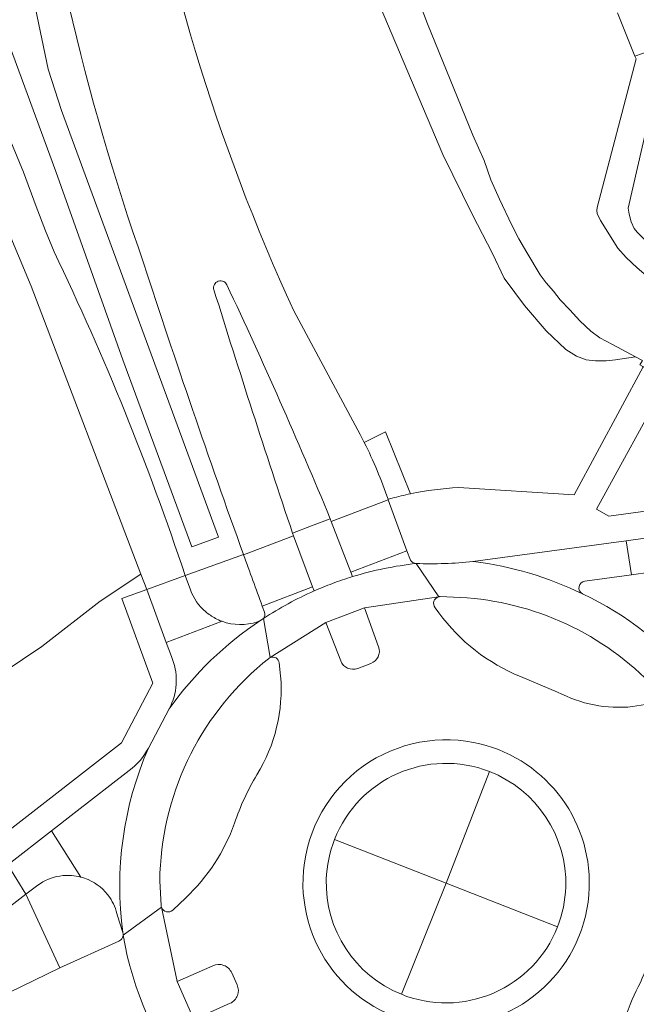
# Model space of a CAD drawing. Header units: metres. Extents: x 149984 to 156489, y 469398 to 478068.
# Tile 242 of 256: x 153527 to 153572, y 472098 to 472171. Entities that reach past the tile are written whole.
import ezdxf

# ---------------------------------------------------------------- set-up
doc = ezdxf.new("R2010")
doc.units = ezdxf.units.M
doc.header["$LTSCALE"] = 0.75
for name, color, linetype, lineweight in [('B-WE-GR-BEPLANTING_CULTUUR_HEESTERS-GV', 252, 'Continuous', 18), ('B-WE-OG-TERREIN_BEGROEID-GV', 252, 'Continuous', 18), ('B-WE-OG-TERREIN_OEVER-GV', 252, 'Continuous', 18), ('B-WE-OG-WATER_MEER-GV', 252, 'Continuous', 18), ('B-WE-VH-GESLOTENVERHARDING_ASFALT-GV', 252, 'Continuous', 18), ('B-WE-VH-OPENVERHARDING_BETONSTRAATSTEEN-GV', 252, 'Continuous', 18), ('B-WE-VH-OPENVERHARDING_TEGEL-GV', 252, 'Continuous', 18)]:
    doc.layers.add(name, color=color, linetype=linetype, lineweight=lineweight)

msp = doc.modelspace()

# ---------------------------------------------------------------- linework, layer by layer
at = {"layer": 'B-WE-GR-BEPLANTING_CULTUUR_HEESTERS-GV', "flags": 128}
for points in [[(153574.526, 472169.001), (153571.79, 472157.05), (153571.87, 472156.6), (153572.01, 472156.03), (153572.23, 472155.55), (153572.46, 472155.27), (153574.79, 472152.9), (153575.2, 472152.18), (153575.31, 472151.76), (153575.31, 472151.029), (153575.61, 472150.885), (153575.85, 472151.32), (153576.01, 472151.231), (153577.98, 472155.56), (153578.11, 472156.15), (153578.15, 472156.69), (153578.12, 472157.27), (153578.05, 472157.95), (153577.94, 472158.67), (153577.8, 472159.4), (153577.58, 472160.21), (153574.64, 472169.04)], [(153535.957, 472130.141), (153532.963, 472128.141), (153528.67, 472124.81), (153524.3, 472121.9), (153522, 472119.96), (153522.76, 472119.12), (153515.539, 472113.279), (153511.84, 472110.179), (153507.751, 472106.858), (153495.61, 472097.78), (153488.22, 472093.19), (153488.125, 472093.103), (153490.819, 472086.342), (153491.405, 472084.97), (153492.407, 472085.421), (153493.738, 472086.019), (153534.532, 472117.733), (153536.838, 472122.124), (153534.553, 472128.348), (153536.389, 472129.008)]]:
    msp.add_lwpolyline(points, close=True, dxfattribs=at)
msp.add_lwpolyline([(153524.3, 472121.9), (153528.67, 472124.81), (153532.963, 472128.141), (153535.957, 472130.141), (153527.889, 472151.312), (153525.08, 472158.01)], dxfattribs=at)
at = {"layer": 'B-WE-OG-TERREIN_BEGROEID-GV'}
for points in [[(153536.177, 472152.949, -0.109744), (153526.904, 472230.867)], [(153534.448, 472228.977, 0.136413), (153547.198, 472149.497)], [(153529.57, 472153.83, -0.032345), (153539.21, 472130.022)], [(153543.502, 472131.571, -0.007823), (153536.177, 472152.949)], [(153552.075, 472140.408, -0.003978), (153552.385, 472139.806)], [(153555.79, 472136.039, -0.035589), (153559.303, 472136.512)], [(153557.846, 472128.464, 0.538174), (153557.591, 472127.667)], [(153573.74, 472121.773, 0.192092), (153559.441, 472128.424)], [(153557.872, 472127.284, 0.138416), (153563.877, 472122.597)], [(153545.454, 472123.992, 0.080668), (153545.335, 472123.917)], [(153546.134, 472123.599, 0.509947), (153545.454, 472123.992)], [(153544.932, 472123.58, 0.21945), (153537.347, 472107.589)], [(153544.478, 472115.375, 0.160603), (153546.23, 472122.661)], [(153566.599, 472121.461, 0.146995), (153572.116, 472120.392)], [(153561.583, 472115.619, 0.413849), (153550.191, 472110.61)], [(153542.838, 472111.82, -0.051771), (153544.478, 472115.375)], [(153567.198, 472107.129, 0.318228), (153561.583, 472115.619)], [(153539.25, 472106.323, 0.117886), (153542.838, 472111.82)], [(153550.191, 472110.61, 0.085631), (153549.593, 472107.691)], [(153549.593, 472107.691, 0.314993), (153555.109, 472099.239)], [(153566.593, 472104.189, 0.085398), (153567.198, 472107.129)], [(153537.445, 472105.774, 0.08694), (153537.475, 472105.635)], [(153537.475, 472105.635, 0.526609), (153538.295, 472105.421)], [(153555.109, 472099.239, 0.416577), (153566.593, 472104.189)], [(153574.315, 472103.92, -0.02339), (153572.081, 472098.861)], [(153572.081, 472098.861, 0.134289), (153571.194, 472092.39)]]:
    msp.add_lwpolyline(points, format="xyb", dxfattribs=at)
at = {"layer": 'B-WE-OG-TERREIN_BEGROEID-GV', "flags": 128}
for points in [[(153518.456, 472217.976), (153521.976, 472217.976), (153521.976, 472209.314), (153523.487, 472197.656), (153524.695, 472188.992), (153527.284, 472176.224), (153529.138, 472167.279), (153530.109, 472164.232), (153541.652, 472132.858), (153539.691, 472132.137), (153534.629, 472145.898), (153529.703, 472159.747), (153525.935, 472170.022), (153521.623, 472187.698), (153518.776, 472205.65)], [(153518.456, 472217.976), (153518.776, 472205.65), (153521.623, 472187.698), (153525.935, 472170.022), (153529.703, 472159.747), (153534.629, 472145.898), (153539.691, 472132.137), (153541.652, 472132.858), (153530.109, 472164.232), (153529.138, 472167.279), (153527.284, 472176.224), (153524.695, 472188.992), (153523.487, 472197.656), (153521.976, 472209.314), (153521.976, 472217.976)]]:
    msp.add_lwpolyline(points, close=True, dxfattribs=at)
for points in [[(153559.303, 472136.512), (153567.806, 472135.975), (153572.9, 472145.384), (153572.868, 472145.401), (153572.65, 472145.52), (153572.831, 472145.849), (153572.336, 472146.116), (153570.86, 472145.89), (153570.17, 472145.83), (153569.39, 472145.82), (153568.69, 472145.89), (153567.98, 472146.17), (153567.21, 472146.66), (153565.76, 472148.02), (153564.16, 472149.88), (153563.46, 472150.85), (153562.67, 472151.9), (153561.81, 472153.71), (153560.33, 472156.56), (153558.17, 472160.99), (153552.4, 472174.63)], [(153525.32, 472164.5), (153527.32, 472159.7), (153528.25, 472157.17), (153528.94, 472155.39), (153529.57, 472153.83)], [(153547.198, 472149.497), (153552.075, 472140.408)], [(153574.683, 472144.414), (153569.455, 472134.916), (153570.375, 472134.39), (153604.631, 472139.067)], [(153552.385, 472139.806), (153553.955, 472140.595), (153555.79, 472136.039)], [(153539.21, 472130.022), (153543.502, 472131.571)], [(153559.441, 472128.424), (153557.967, 472128.483), (153557.954, 472128.483), (153557.935, 472128.481), (153557.918, 472128.48), (153557.902, 472128.477), (153557.884, 472128.474), (153557.865, 472128.469), (153557.856, 472128.467), (153557.847, 472128.465), (153557.846, 472128.464)], [(153557.591, 472127.667), (153557.872, 472127.284)], [(153545.335, 472123.917), (153544.932, 472123.58)], [(153546.23, 472122.661), (153546.134, 472123.599)], [(153563.877, 472122.597), (153566.599, 472121.461)], [(153572.116, 472120.392), (153573.7, 472120.65)], [(153550.191, 472110.61), (153558.395, 472107.41), (153561.583, 472115.619)], [(153561.583, 472115.619), (153558.395, 472107.41), (153566.593, 472104.189)], [(153555.109, 472099.239), (153558.395, 472107.41), (153550.191, 472110.61)], [(153537.347, 472107.589), (153537.445, 472105.774)], [(153566.593, 472104.189), (153558.395, 472107.41), (153555.109, 472099.239)], [(153502.175, 472085.76), (153502.177, 472085.761), (153503.966, 472086.678), (153526.214, 472099.339), (153530.002, 472101.17), (153527.506, 472106.604), (153501.487, 472086.434)], [(153538.295, 472105.421), (153539.25, 472106.323)]]:
    msp.add_lwpolyline(points, dxfattribs=at)
at = {"layer": 'B-WE-OG-TERREIN_OEVER-GV', "flags": 128}
msp.add_lwpolyline([(153552.4, 472174.63), (153558.17, 472160.99), (153560.33, 472156.56), (153561.81, 472153.71), (153562.67, 472151.9), (153563.46, 472150.85), (153564.16, 472149.88), (153565.76, 472148.02), (153567.21, 472146.66), (153567.98, 472146.17), (153568.69, 472145.89), (153569.39, 472145.82), (153570.17, 472145.83), (153570.86, 472145.89), (153572.336, 472146.116), (153570.64, 472147.03), (153569.71, 472147.52), (153569.05, 472148.01), (153568.24, 472148.77), (153567.51, 472149.56), (153566.78, 472150.31), (153566.3, 472150.95), (153565.75, 472151.55), (153565.32, 472152.15), (153564.34, 472153.78), (153563.76, 472154.78), (153563.23, 472155.8), (153562.32, 472157.7), (153561.69, 472159.12), (153561.19, 472160.54), (153560.37, 472162.41), (153557.04, 472170.59), (153555.28, 472175.21)], dxfattribs=at)
msp.add_lwpolyline([(153575.31, 472151.029), (153575.31, 472151.76), (153575.2, 472152.18), (153574.79, 472152.9), (153572.46, 472155.27), (153572.23, 472155.55), (153572.01, 472156.03), (153571.87, 472156.6), (153571.79, 472157.05), (153574.526, 472169.001), (153572.287, 472168.227), (153572.37, 472168.02), (153569.52, 472157.1), (153569.49, 472156.87), (153569.51, 472156.65), (153569.76, 472156.15), (153571.03, 472154.1), (153571.64, 472153.42), (153572.44, 472152.67), (153573.1, 472152.09)], close=True, dxfattribs=at)
at = {"layer": 'B-WE-OG-WATER_MEER-GV', "flags": 128}
for points in [[(153555.28, 472175.21), (153557.04, 472170.59), (153560.37, 472162.41), (153561.19, 472160.54), (153561.69, 472159.12), (153562.32, 472157.7), (153563.23, 472155.8), (153563.76, 472154.78), (153564.34, 472153.78), (153565.32, 472152.15), (153565.75, 472151.55), (153566.3, 472150.95), (153566.78, 472150.31), (153567.51, 472149.56), (153568.24, 472148.77), (153569.05, 472148.01), (153569.71, 472147.52), (153570.64, 472147.03), (153572.336, 472146.116), (153572.831, 472145.849)], [(153572.44, 472152.67), (153571.64, 472153.42), (153571.03, 472154.1), (153569.76, 472156.15), (153569.51, 472156.65), (153569.49, 472156.87), (153569.52, 472157.1), (153572.37, 472168.02), (153572.287, 472168.227), (153571.01, 472171.407)]]:
    msp.add_lwpolyline(points, dxfattribs=at)
at = {"layer": 'B-WE-VH-GESLOTENVERHARDING_ASFALT-GV'}
for points in [[(153526.904, 472230.867, 0.109744), (153536.177, 472152.949)], [(153547.198, 472149.497, -0.136413), (153534.448, 472228.977)], [(153539.21, 472130.022, 0.032345), (153529.57, 472153.83)], [(153536.177, 472152.949, 0.007823), (153543.502, 472131.571)], [(153541.649, 472151.68, 0.406305), (153541.328, 472151.048)], [(153541.328, 472151.048, -0.406305), (153541.649, 472151.68)], [(153542.049, 472151.65, 0.209944), (153541.649, 472151.68)], [(153541.649, 472151.68, -0.209944), (153542.049, 472151.65)], [(153542.278, 472151.408, 0.171903), (153542.049, 472151.65)], [(153542.049, 472151.65, -0.171903), (153542.278, 472151.408)], [(153549.878, 472134.21, 0.012193), (153542.278, 472151.408)], [(153542.278, 472151.408, -0.012193), (153549.878, 472134.21)], [(153541.328, 472151.048, 0.005648), (153547.109, 472133.145)], [(153547.109, 472133.145, -0.005648), (153541.328, 472151.048)], [(153552.385, 472139.806, 0.003978), (153552.075, 472140.408)], [(153554.138, 472135.636, 0.033875), (153552.385, 472139.806)], [(153543.509, 472131.551, 0.00126), (153544.876, 472127.79)], [(153556.203, 472130.913, -0.286544), (153555.773, 472131.17)], [(153560.377, 472131.06, -0.035704), (153556.203, 472130.913)], [(153560.427, 472131.054, -0.082497), (153568.426, 472128.686)], [(153568.426, 472128.686, 0.082497), (153560.427, 472131.054)], [(153551.517, 472129.948, -0.047592), (153556.203, 472130.913)], [(153556.203, 472130.913, 0.047592), (153551.517, 472129.948)], [(153550.046, 472129.447, -0.017096), (153551.517, 472129.948)], [(153551.517, 472129.948, 0.017096), (153550.046, 472129.447)], [(153568.426, 472128.686, -0.716293), (153568.6, 472129.624)], [(153540.722, 472127.367, -0.129154), (153539.597, 472128.989)], [(153548.698, 472128.898, 0.042368), (153544.97, 472126.866)], [(153544.97, 472126.866, -0.042368), (153548.698, 472128.898)], [(153548.7, 472128.899, -0.014822), (153550.046, 472129.447)], [(153550.046, 472129.447, 0.014822), (153548.7, 472128.899)], [(153557.591, 472127.667, -0.538174), (153557.846, 472128.464)], [(153559.441, 472128.424, -0.192092), (153573.74, 472121.773)], [(153576.717, 472122.094, 0.120425), (153568.438, 472128.679)], [(153541.433, 472126.882, -0.057032), (153540.722, 472127.367)], [(153545.044, 472127.332, -0.261348), (153544.97, 472126.866)], [(153538.047, 472120.237, -0.0922), (153544.775, 472126.741)], [(153544.775, 472126.741, 0.0922), (153538.047, 472120.237)], [(153541.922, 472126.663, -0.034297), (153541.433, 472126.882)], [(153544.522, 472126.632, -0.171157), (153541.922, 472126.663)], [(153563.877, 472122.597, -0.138416), (153557.872, 472127.284)], [(153552.854, 472123.573, 0.420513), (153553.437, 472124.788)], [(153553.437, 472124.788, -0.420513), (153552.854, 472123.573)], [(153538.285, 472123.853, -0.212379), (153538.047, 472120.237)], [(153545.335, 472123.917, -0.080668), (153545.454, 472123.992)], [(153545.454, 472123.992, -0.509947), (153546.134, 472123.599)], [(153550.649, 472123.748, 0.412979), (153551.899, 472123.202)], [(153551.899, 472123.202, -0.412979), (153550.649, 472123.748)], [(153537.347, 472107.589, -0.21945), (153544.932, 472123.58)], [(153546.23, 472122.661, -0.160603), (153544.478, 472115.375)], [(153572.116, 472120.392, -0.146995), (153566.599, 472121.461)], [(153547.881, 472107.761, -0.46224), (153560.419, 472117.757)], [(153534.627, 472103.774, -0.137108), (153536.518, 472117.348)], [(153536.518, 472117.348, 0.137108), (153534.627, 472103.774)], [(153536.518, 472117.348, -0.112407), (153535.085, 472115.685)], [(153560.419, 472117.757, -0.367861), (153568.925, 472107.09)], [(153544.478, 472115.375, 0.051771), (153542.838, 472111.82)], [(153542.838, 472111.82, -0.117886), (153539.25, 472106.323)], [(153528.386, 472107.254, -0.12081), (153530, 472107.933)], [(153530, 472107.933, -0.060171), (153530.864, 472107.971)], [(153530.864, 472107.971, -0.04907), (153531.535, 472107.86)], [(153531.535, 472107.86, -0.039612), (153532.071, 472107.675)], [(153568.925, 472107.09, -0.999951), (153547.881, 472107.761)], [(153532.071, 472107.675, -0.141739), (153533.662, 472106.36)], [(153533.662, 472106.36, -0.101406), (153534.236, 472105)], [(153537.475, 472105.635, -0.08694), (153537.445, 472105.774)], [(153538.295, 472105.421, -0.526609), (153537.475, 472105.635)], [(153534.65, 472103.587, -0.09789), (153534.602, 472103.405)], [(153534.627, 472103.774, -0.102035), (153534.65, 472103.587)], [(153539.542, 472092.408, -0.121652), (153534.65, 472103.587)], [(153534.65, 472103.587, 0.121652), (153539.542, 472092.408)], [(153572.081, 472098.861, 0.02339), (153574.315, 472103.92)], [(153534.602, 472103.405, -0.189279), (153534.332, 472103.152)], [(153542.634, 472100.814, 0.420228), (153541.246, 472101.331)], [(153541.246, 472101.331, -0.420228), (153542.634, 472100.814)], [(153542.523, 472098.574, 0.422365), (153543.028, 472099.936)], [(153543.028, 472099.936, -0.422365), (153542.523, 472098.574)], [(153571.194, 472092.39, -0.134289), (153572.081, 472098.861)]]:
    msp.add_lwpolyline(points, format="xyb", dxfattribs=at)
at = {"layer": 'B-WE-VH-GESLOTENVERHARDING_ASFALT-GV', "flags": 128}
for points in [[(153529.57, 472153.83), (153528.94, 472155.39), (153528.25, 472157.17), (153527.32, 472159.7), (153525.32, 472164.5), (153523.36, 472169.47), (153522.55, 472172), (153522.08, 472173.28), (153521.2, 472175.99), (153520.77, 472177.38), (153520.44, 472178.37), (153519.65, 472181.35), (153519.38, 472182.6), (153518.79, 472185.04), (153518.48, 472186.44), (153518.12, 472187.85), (153517.81, 472189.21), (153517.33, 472191.69), (153516.91, 472194.17), (153516.67, 472195.39), (153516.22, 472198.27), (153516, 472199.94), (153515.84, 472201.55), (153515.65, 472203.17)], [(153525.08, 472158.01), (153527.889, 472151.312), (153535.957, 472130.141), (153536.389, 472129.008), (153539.21, 472130.022)], [(153552.075, 472140.408), (153547.198, 472149.497)], [(153549.878, 472134.21), (153549.955, 472134.009), (153554.148, 472135.609), (153554.138, 472135.636)], [(153547.109, 472133.145), (153548.494, 472133.678), (153549.878, 472134.21)], [(153551.517, 472129.948), (153551.388, 472130.275), (153549.955, 472134.009), (153549.878, 472134.21), (153548.494, 472133.678)], [(153543.502, 472131.571), (153543.509, 472131.551), (153547.182, 472132.951), (153547.109, 472133.145)], [(153548.494, 472133.678), (153547.109, 472133.145), (153547.182, 472132.951), (153548.583, 472129.205), (153548.7, 472128.899)], [(153544.876, 472127.79), (153548.583, 472129.205), (153547.182, 472132.951), (153543.509, 472131.551)], [(153568.6, 472129.624), (153572.024, 472130.09), (153571.637, 472132.586), (153560.377, 472131.06), (153560.427, 472131.054)], [(153555.523, 472131.852), (153551.388, 472130.275), (153551.517, 472129.948)], [(153555.773, 472131.17), (153555.523, 472131.852)], [(153560.427, 472131.054), (153560.377, 472131.06)], [(153549.564, 472126.584), (153552.395, 472127.652), (153557.847, 472128.465), (153557.856, 472128.467), (153556.203, 472130.913)], [(153556.203, 472130.913), (153557.856, 472128.467), (153557.865, 472128.469), (153557.884, 472128.474), (153557.902, 472128.477), (153557.918, 472128.48), (153557.935, 472128.481), (153557.954, 472128.483), (153557.967, 472128.483)], [(153539.597, 472128.989), (153539.21, 472130.022), (153536.389, 472129.008), (153537.827, 472125.1), (153541.922, 472126.663)], [(153548.7, 472128.899), (153548.583, 472129.205), (153544.876, 472127.79), (153545.044, 472127.332)], [(153548.7, 472128.899), (153548.698, 472128.898)], [(153548.698, 472128.898), (153548.7, 472128.899)], [(153557.846, 472128.464), (153557.847, 472128.465), (153552.395, 472127.652), (153553.437, 472124.788)], [(153557.967, 472128.483), (153559.441, 472128.424)], [(153568.438, 472128.679), (153568.426, 472128.686)], [(153552.395, 472127.652), (153549.564, 472126.584), (153550.649, 472123.748)], [(153553.437, 472124.788), (153552.395, 472127.652)], [(153557.872, 472127.284), (153557.591, 472127.667)], [(153541.922, 472126.663), (153537.827, 472125.1), (153538.205, 472124.071), (153538.285, 472123.853)], [(153544.775, 472126.741), (153544.522, 472126.632)], [(153545.454, 472123.992), (153544.97, 472126.866), (153544.775, 472126.741)], [(153544.97, 472126.866), (153545.454, 472123.992), (153549.564, 472126.584)], [(153550.649, 472123.748), (153549.564, 472126.584), (153545.454, 472123.992)], [(153544.932, 472123.58), (153545.335, 472123.917)], [(153546.134, 472123.599), (153546.23, 472122.661)], [(153551.899, 472123.202), (153552.854, 472123.573)], [(153552.854, 472123.573), (153551.899, 472123.202)], [(153566.599, 472121.461), (153563.877, 472122.597)], [(153538.047, 472120.237), (153536.518, 472117.348)], [(153573.7, 472120.65), (153572.116, 472120.392)], [(153535.085, 472115.685), (153531.05, 472112.549), (153529.382, 472111.253), (153531.535, 472107.86)], [(153531.535, 472107.86), (153529.382, 472111.253), (153526.162, 472108.75), (153527.506, 472106.604), (153528.386, 472107.254)], [(153501.487, 472086.434), (153527.506, 472106.604), (153526.162, 472108.75), (153493.338, 472083.24), (153489.099, 472079.945)], [(153537.445, 472105.774), (153537.347, 472107.589)], [(153539.25, 472106.323), (153538.295, 472105.421)], [(153534.65, 472103.587), (153537.475, 472105.635)], [(153542.742, 472093.377), (153539.848, 472097.387), (153538.636, 472100.173), (153537.475, 472105.635), (153534.65, 472103.587)], [(153537.475, 472105.635), (153538.636, 472100.173), (153541.246, 472101.331)], [(153534.236, 472105), (153534.627, 472103.774)], [(153534.332, 472103.152), (153530.002, 472101.17), (153526.214, 472099.339), (153503.966, 472086.678), (153502.177, 472085.761), (153502.175, 472085.76)], [(153541.246, 472101.331), (153538.636, 472100.173), (153539.848, 472097.387), (153542.523, 472098.574)], [(153543.028, 472099.936), (153542.634, 472100.814)], [(153542.634, 472100.814), (153543.028, 472099.936)], [(153542.523, 472098.574), (153539.848, 472097.387), (153542.742, 472093.377)]]:
    msp.add_lwpolyline(points, dxfattribs=at)
for points in [[(153551.388, 472130.275), (153555.523, 472131.852), (153554.148, 472135.609), (153549.955, 472134.009)], [(153576.23, 472130.662), (153575.922, 472133.167), (153573.916, 472132.895), (153571.637, 472132.586), (153572.024, 472130.09)]]:
    msp.add_lwpolyline(points, close=True, dxfattribs=at)
at = {"layer": 'B-WE-VH-OPENVERHARDING_BETONSTRAATSTEEN-GV', "flags": 128}
msp.add_lwpolyline([(153571.01, 472171.407), (153572.287, 472168.227), (153574.526, 472169.001), (153574.64, 472169.04), (153577.58, 472160.21), (153577.8, 472159.4), (153577.94, 472158.67), (153578.05, 472157.95), (153578.12, 472157.27), (153578.15, 472156.69), (153578.11, 472156.15), (153577.98, 472155.56), (153576.01, 472151.231), (153577.742, 472150.261), (153578.76, 472152.52), (153579.33, 472153.73), (153579.91, 472155.6), (153580.9, 472158.51), (153580.039, 472160.784), (153576.33, 472170.58), (153575.84, 472171.82)], dxfattribs=at)
at = {"layer": 'B-WE-VH-OPENVERHARDING_BETONSTRAATSTEEN-GV'}
for points in [[(153560.419, 472117.757, 0.46224), (153547.881, 472107.761)], [(153568.925, 472107.09, 0.367861), (153560.419, 472117.757)], [(153550.191, 472110.61, -0.413849), (153561.583, 472115.619)], [(153561.583, 472115.619, -0.318228), (153567.198, 472107.129)], [(153549.593, 472107.691, -0.085631), (153550.191, 472110.61)], [(153547.881, 472107.761, 0.999951), (153568.925, 472107.09)], [(153555.109, 472099.239, -0.314993), (153549.593, 472107.691)], [(153567.198, 472107.129, -0.085398), (153566.593, 472104.189)], [(153566.593, 472104.189, -0.416577), (153555.109, 472099.239)]]:
    msp.add_lwpolyline(points, format="xyb", dxfattribs=at)
at = {"layer": 'B-WE-VH-OPENVERHARDING_TEGEL-GV', "flags": 128}
for points in [[(153604.631, 472139.067), (153570.375, 472134.39), (153569.455, 472134.916), (153574.683, 472144.414), (153572.9, 472145.384), (153567.806, 472135.975), (153559.303, 472136.512)], [(153555.79, 472136.039), (153553.955, 472140.595), (153552.385, 472139.806)], [(153560.377, 472131.06), (153571.637, 472132.586), (153573.916, 472132.895), (153575.922, 472133.167), (153577.88, 472133.433), (153610.383, 472137.838)], [(153554.424, 472135.714), (153554.138, 472135.636), (153554.148, 472135.609), (153555.523, 472131.852), (153555.773, 472131.17)], [(153554.138, 472135.636), (153554.424, 472135.714)], [(153543.509, 472131.551), (153543.502, 472131.571), (153539.21, 472130.022), (153539.597, 472128.989)], [(153577.366, 472122.016), (153577.835, 472122.232), (153581.471, 472123.901), (153581.698, 472124.005), (153578.607, 472130.986), (153576.23, 472130.662), (153572.024, 472130.09), (153568.6, 472129.624)], [(153538.285, 472123.853), (153538.205, 472124.071), (153537.827, 472125.1), (153536.389, 472129.008), (153534.553, 472128.348), (153536.838, 472122.124), (153534.532, 472117.733), (153493.738, 472086.019), (153492.407, 472085.421), (153493.338, 472083.24), (153526.162, 472108.75), (153529.382, 472111.253)], [(153568.426, 472128.686), (153568.438, 472128.679)], [(153545.044, 472127.332), (153544.876, 472127.79)], [(153544.522, 472126.632), (153544.775, 472126.741), (153544.97, 472126.866)], [(153536.518, 472117.348), (153538.047, 472120.237)], [(153529.382, 472111.253), (153531.05, 472112.549), (153535.085, 472115.685)], [(153528.386, 472107.254), (153527.506, 472106.604), (153530.002, 472101.17), (153534.332, 472103.152)], [(153534.627, 472103.774), (153534.236, 472105)]]:
    msp.add_lwpolyline(points, dxfattribs=at)
at = {"layer": 'B-WE-VH-OPENVERHARDING_TEGEL-GV'}
for points in [[(153552.385, 472139.806, -0.033875), (153554.138, 472135.636)], [(153555.79, 472136.039, 0.013823), (153554.424, 472135.714)], [(153554.424, 472135.714, -0.013823), (153555.79, 472136.039)], [(153559.303, 472136.512, 0.035589), (153555.79, 472136.039)], [(153544.876, 472127.79, -0.00126), (153543.509, 472131.551)], [(153555.773, 472131.17, 0.286544), (153556.203, 472130.913)], [(153556.203, 472130.913, 0.035704), (153560.377, 472131.06)], [(153568.6, 472129.624, 0.716293), (153568.426, 472128.686)], [(153539.597, 472128.989, 0.129154), (153540.722, 472127.367)], [(153568.438, 472128.679, -0.120425), (153576.717, 472122.094)], [(153540.722, 472127.367, 0.057032), (153541.433, 472126.882)], [(153544.97, 472126.866, 0.261348), (153545.044, 472127.332)], [(153541.433, 472126.882, 0.034297), (153541.922, 472126.663)], [(153541.922, 472126.663, 0.171157), (153544.522, 472126.632)], [(153538.047, 472120.237, 0.212379), (153538.285, 472123.853)], [(153535.085, 472115.685, 0.112407), (153536.518, 472117.348)], [(153530, 472107.933, 0.12081), (153528.386, 472107.254)], [(153530.864, 472107.971, 0.060171), (153530, 472107.933)], [(153531.535, 472107.86, 0.04907), (153530.864, 472107.971)], [(153532.071, 472107.675, 0.039612), (153531.535, 472107.86)], [(153533.662, 472106.36, 0.141739), (153532.071, 472107.675)], [(153534.236, 472105, 0.101406), (153533.662, 472106.36)], [(153534.602, 472103.405, 0.09789), (153534.65, 472103.587)], [(153534.65, 472103.587, 0.102035), (153534.627, 472103.774)], [(153534.332, 472103.152, 0.189279), (153534.602, 472103.405)]]:
    msp.add_lwpolyline(points, format="xyb", dxfattribs=at)

doc.saveas('drawing.dxf')
